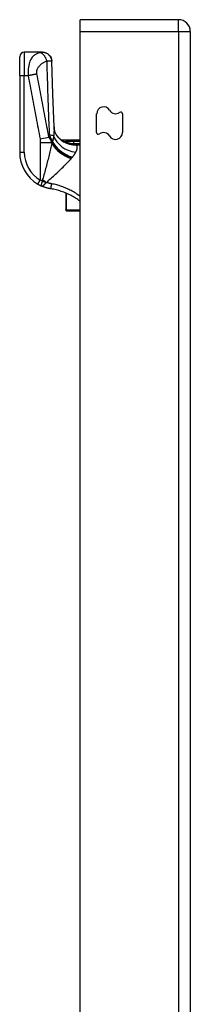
# Model space of a CAD drawing. Header units: inches. Extents: x 15 to 513, y 46 to 241.
# Tile 184 of 256: x 143.4 to 144.84, y 154.75 to 163.08. Entities that reach past the tile are written whole.
import ezdxf

# ---------------------------------------------------------------- set-up
doc = ezdxf.new("R2010")
doc.units = ezdxf.units.IN
doc.header["$MEASUREMENT"] = 0
doc.layers.add('Visible Edges(ANSI)', color=7, linetype='Continuous', lineweight=25)
doc.layers.add('Visible Tangent Edges(ANSI)', color=7, linetype='Continuous', lineweight=25)

msp = doc.modelspace()

# ---------------------------------------------------------------- linework, layer by layer
at = {"layer": 'Visible Edges(ANSI)'}
for p, q in [((144.741, 163.0778), (143.906, 163.0778)), ((143.906, 162.9788), (143.906, 163.0778)), ((143.906, 131.3758), (143.906, 162.9788)), ((144.84, 162.9788), (144.84, 131.2588)), ((143.5866, 162.8034), (143.4345, 162.8034)), ((143.5878, 162.8034), (143.5866, 162.8034)), ((143.3952, 162.6066), (143.3952, 162.764)), ((143.3952, 162.6066), (143.3952, 161.9575)), ((144.047, 162.1238), (144.047, 162.2826)), ((144.265, 162.2818), (144.265, 162.123)), ((143.7518, 162.0609), (143.906, 162.0609)), ((143.7753, 162.043), (143.7745, 162.0436)), ((143.7849, 161.6111), (143.7849, 161.4709)), ((143.7849, 161.4689), (143.7849, 161.4709)), ((143.7928, 161.461), (143.906, 161.461))]:
    msp.add_line(p, q, dxfattribs=at)
at = {"layer": 'Visible Edges(ANSI)', "flags": 128}
for points in [[(143.5878, 162.8034), (143.603, 162.802), (143.6176, 162.7976), (143.6312, 162.7905), (143.6431, 162.7809), (143.653, 162.7693), (143.6605, 162.7559), (143.6652, 162.7414), (143.6671, 162.7262)], [(143.686, 162.17), (143.6758, 162.4482), (143.6671, 162.7262)], [(143.7378, 162.0658), (143.7256, 162.0778), (143.7142, 162.0917), (143.7045, 162.1067), (143.697, 162.1221), (143.6918, 162.1367), (143.6884, 162.1498), (143.6867, 162.161), (143.686, 162.17)], [(143.7745, 162.0436), (143.7727, 162.0449), (143.7709, 162.0462), (143.7693, 162.0475), (143.7677, 162.0487), (143.7661, 162.0498), (143.7647, 162.0509), (143.7633, 162.052), (143.762, 162.053), (143.7608, 162.0539), (143.7596, 162.0548), (143.7586, 162.0556), (143.7576, 162.0564), (143.7567, 162.0571), (143.7558, 162.0578), (143.7551, 162.0584), (143.7544, 162.0589), (143.7538, 162.0594), (143.7532, 162.0598), (143.7528, 162.0602), (143.7524, 162.0604), (143.7522, 162.0607), (143.752, 162.0608), (143.7518, 162.0609), (143.7518, 162.0609)], [(143.7832, 162.0384), (143.7828, 162.0386), (143.7824, 162.0388), (143.7821, 162.039), (143.7817, 162.0392), (143.7813, 162.0394), (143.7809, 162.0396), (143.7806, 162.0398), (143.7802, 162.04), (143.7798, 162.0402), (143.7795, 162.0404), (143.7791, 162.0406), (143.7787, 162.0408), (143.7784, 162.041), (143.778, 162.0412), (143.7777, 162.0414), (143.7773, 162.0416), (143.777, 162.0418), (143.7767, 162.042), (143.7764, 162.0422), (143.7762, 162.0424), (143.7759, 162.0425), (143.7757, 162.0427), (143.7755, 162.0429), (143.7753, 162.043)], [(143.5499, 161.6864), (143.5511, 161.6857), (143.5522, 161.685), (143.5534, 161.6843), (143.5546, 161.6836), (143.5558, 161.6829), (143.557, 161.6823), (143.5582, 161.6816), (143.5594, 161.6809), (143.5606, 161.6803), (143.5618, 161.6796), (143.563, 161.679), (143.5642, 161.6784), (143.5654, 161.6777), (143.5666, 161.6771), (143.5679, 161.6765), (143.5691, 161.6759), (143.5703, 161.6753), (143.5715, 161.6747), (143.5727, 161.6741), (143.5739, 161.6735), (143.5751, 161.673), (143.5763, 161.6724), (143.5775, 161.6718), (143.5787, 161.6713)], [(143.6598, 161.6466), (143.6563, 161.6472), (143.6528, 161.6478), (143.6494, 161.6485), (143.6459, 161.6492), (143.6424, 161.6499), (143.639, 161.6507), (143.6355, 161.6515), (143.6321, 161.6524), (143.6287, 161.6533), (143.6252, 161.6542), (143.6218, 161.6552), (143.6184, 161.6562), (143.615, 161.6572), (143.6117, 161.6583), (143.6083, 161.6595), (143.605, 161.6606), (143.6016, 161.6618), (143.5983, 161.6631), (143.595, 161.6643), (143.5917, 161.6657), (143.5884, 161.667), (143.5852, 161.6684), (143.5819, 161.6698), (143.5787, 161.6713)], [(143.906, 161.5424), (143.897, 161.549), (143.8878, 161.5555), (143.8785, 161.5617), (143.869, 161.5678), (143.8595, 161.5736), (143.8498, 161.5793), (143.84, 161.5848), (143.8301, 161.5901), (143.8201, 161.5952), (143.81, 161.6001), (143.7998, 161.6048), (143.7894, 161.6092), (143.779, 161.6135), (143.7685, 161.6176), (143.7579, 161.6215), (143.7472, 161.6252), (143.7365, 161.6286), (143.7256, 161.6318), (143.7148, 161.6349), (143.7038, 161.6376), (143.6929, 161.6402), (143.6819, 161.6426), (143.6709, 161.6447), (143.6598, 161.6466)]]:
    msp.add_lwpolyline(points, dxfattribs=at)
at = {"layer": 'Visible Edges(ANSI)'}
for centre, radius, start, end in [((144.741, 162.9788), 0.099, 0, 90), ((143.4345, 162.764), 0.0394, 90, 180), ((144.1055, 162.2826), 0.0584, 30, 180), ((144.2066, 162.341), 0.0584, 210, 306.25305), ((144.25, 162.2818), 0.015, 0, 126.25305), ((144.062, 162.1238), 0.015, 180, 306.25305), ((143.8447, 162.2345), 0.1969, 232.74953, 241.85376), ((144.1055, 162.0646), 0.0584, 30, 126.25305), ((144.2066, 162.123), 0.0584, 210, 0), ((143.7101, 161.9575), 0.315, 180, 239.41946), ((143.7928, 161.4689), 0.00787, 180, 270)]:
    msp.add_arc(centre, radius, start, end, dxfattribs=at)
at = {"layer": 'Visible Tangent Edges(ANSI)'}
for p, q in [((144.741, 162.9788), (144.741, 163.0778)), ((143.906, 162.9788), (144.741, 162.9788)), ((144.741, 162.9788), (144.84, 162.9788)), ((144.741, 162.9788), (144.741, 131.2588)), ((143.4345, 162.8034), (143.4345, 162.6066)), ((143.3952, 162.6066), (143.4345, 162.6066)), ((143.4345, 162.6066), (143.4671, 162.6066)), ((143.4345, 161.9575), (143.4345, 162.6066)), ((143.5675, 162.069), (143.642, 162.0829)), ((143.6704, 162.0481), (143.6704, 162.0367)), ((143.6704, 162.0481), (143.6729, 162.0481)), ((143.906, 162.0478), (143.8526, 162.0478)), ((143.8526, 162.0288), (143.8526, 162.0478)), ((143.3952, 161.9575), (143.4345, 161.9575)), ((143.5699, 162.0399), (143.6679, 162.0399)), ((143.5699, 162.0399), (143.5699, 161.7202)), ((143.6679, 162.0308), (143.6679, 162.0399)), ((143.8017, 162.0364), (143.7999, 162.0316)), ((143.8526, 162.0288), (143.906, 162.0288)), ((143.906, 162.0275), (143.8751, 162.0275)), ((143.8751, 162.0275), (143.8751, 162.0181)), ((143.8751, 162.0181), (143.906, 162.0181)), ((143.5499, 161.6864), (143.5699, 161.7202)), ((143.7928, 161.467), (143.7928, 161.6078)), ((143.7928, 161.467), (143.7928, 161.461)), ((143.906, 161.467), (143.7928, 161.467))]:
    msp.add_line(p, q, dxfattribs=at)
at = {"layer": 'Visible Tangent Edges(ANSI)', "flags": 128}
for points in [[(143.5712, 162.8), (143.5651, 162.7986), (143.5589, 162.7969), (143.5528, 162.7949), (143.5467, 162.7927), (143.5408, 162.7902), (143.5348, 162.7873), (143.5289, 162.784), (143.5232, 162.7804), (143.5175, 162.7762), (143.5119, 162.7715), (143.5065, 162.7662), (143.5012, 162.7603), (143.4961, 162.7535), (143.4912, 162.7459), (143.4865, 162.7373), (143.4821, 162.7276), (143.4781, 162.7167), (143.4745, 162.7044), (143.4714, 162.6908), (143.469, 162.6758), (143.4672, 162.6596), (143.4663, 162.6424), (143.4662, 162.6246), (143.4671, 162.6066)], [(143.5866, 162.8034), (143.5863, 162.8034), (143.5859, 162.8034), (143.5855, 162.8033), (143.5851, 162.8033), (143.5846, 162.8032), (143.5841, 162.8031), (143.5836, 162.803), (143.583, 162.8028), (143.5824, 162.8027), (143.5818, 162.8026), (143.5811, 162.8024), (143.5804, 162.8022), (143.5797, 162.802), (143.579, 162.8018), (143.5783, 162.8017), (143.5776, 162.8015), (143.5769, 162.8013), (143.5761, 162.8011), (143.5754, 162.801), (143.5746, 162.8008), (143.5738, 162.8006), (143.5729, 162.8004), (143.5721, 162.8002), (143.5712, 162.8)], [(143.5712, 162.8), (143.5736, 162.7992), (143.576, 162.7983), (143.5785, 162.797), (143.581, 162.7956), (143.5835, 162.7938), (143.5861, 162.7919), (143.5887, 162.7897), (143.5913, 162.7873), (143.5939, 162.7846), (143.5965, 162.7818), (143.5991, 162.7787), (143.6015, 162.7754), (143.604, 162.7719), (143.6063, 162.7683), (143.6086, 162.7646), (143.6108, 162.7607), (143.6128, 162.7567), (143.6148, 162.7527), (143.6166, 162.7486), (143.6183, 162.7444), (143.6199, 162.7402), (143.6214, 162.7361), (143.6227, 162.7319), (143.6239, 162.7278)], [(143.5866, 162.8034), (143.5911, 162.8033), (143.5957, 162.8029), (143.6003, 162.8022), (143.605, 162.8011), (143.6097, 162.7998), (143.6144, 162.7981), (143.6191, 162.7961), (143.6236, 162.7938), (143.6281, 162.7911), (143.6324, 162.7882), (143.6365, 162.7849), (143.6404, 162.7814), (143.6441, 162.7776), (143.6475, 162.7735), (143.6507, 162.7693), (143.6536, 162.7649), (143.6561, 162.7604), (143.6584, 162.7557), (143.6603, 162.751), (143.6619, 162.7463), (143.6632, 162.7415), (143.6642, 162.7368), (143.6649, 162.7321), (143.6653, 162.7275)], [(143.5415, 162.6205), (143.5405, 162.6277), (143.5402, 162.6349), (143.5407, 162.642), (143.5418, 162.6488), (143.5436, 162.6554), (143.5459, 162.6615), (143.5487, 162.6673), (143.5518, 162.6728), (143.5552, 162.6779), (143.5588, 162.6827), (143.5627, 162.6872), (143.5667, 162.6915), (143.5708, 162.6956), (143.5751, 162.6995), (143.5795, 162.7031), (143.584, 162.7066), (143.5886, 162.7099), (143.5934, 162.7131), (143.5982, 162.716), (143.6031, 162.7188), (143.6082, 162.7213), (143.6133, 162.7237), (143.6186, 162.7259), (143.6239, 162.7278)], [(143.6239, 162.7278), (143.6265, 162.728), (143.629, 162.7281), (143.6314, 162.7282), (143.6338, 162.7283), (143.636, 162.7284), (143.6382, 162.7284), (143.6403, 162.7285), (143.6423, 162.7286), (143.6442, 162.7286), (143.6461, 162.7286), (143.6479, 162.7287), (143.6498, 162.7287), (143.6518, 162.7287), (143.6535, 162.7286), (143.6552, 162.7286), (143.6568, 162.7285), (143.6582, 162.7285), (143.6596, 162.7284), (143.6608, 162.7283), (143.6619, 162.7281), (143.6629, 162.728), (143.6638, 162.7278), (143.6646, 162.7277), (143.6653, 162.7275)], [(143.6239, 162.7278), (143.6246, 162.7017), (143.6254, 162.6756), (143.6262, 162.6495), (143.627, 162.6233), (143.6278, 162.5972), (143.6286, 162.5711), (143.6295, 162.545), (143.6303, 162.5188), (143.6312, 162.4927), (143.6321, 162.4666), (143.6329, 162.4404), (143.6338, 162.4143), (143.6348, 162.3882), (143.6357, 162.362), (143.6366, 162.3359), (143.6376, 162.3097), (143.6385, 162.2836), (143.6395, 162.2575), (143.6405, 162.2313), (143.6415, 162.2052), (143.6425, 162.179), (143.6435, 162.1529), (143.6446, 162.1268), (143.6456, 162.1006)], [(143.6653, 162.7275), (143.6655, 162.7274), (143.6656, 162.7274), (143.6658, 162.7273), (143.6659, 162.7273), (143.666, 162.7272), (143.6661, 162.7272), (143.6662, 162.7271), (143.6663, 162.7271), (143.6664, 162.727), (143.6665, 162.727), (143.6666, 162.7269), (143.6667, 162.7269), (143.6668, 162.7268), (143.6668, 162.7268), (143.6669, 162.7267), (143.6669, 162.7267), (143.667, 162.7266), (143.667, 162.7265), (143.6671, 162.7265), (143.6671, 162.7264), (143.6671, 162.7264), (143.6671, 162.7263), (143.6671, 162.7263), (143.6671, 162.7262)], [(143.4671, 162.6066), (143.4704, 162.6071), (143.4737, 162.6077), (143.4771, 162.6083), (143.4804, 162.6089), (143.4837, 162.6095), (143.4871, 162.6101), (143.4904, 162.6107), (143.4937, 162.6113), (143.497, 162.6119), (143.5003, 162.6125), (143.5035, 162.6131), (143.5067, 162.6137), (143.5099, 162.6143), (143.5131, 162.6149), (143.5162, 162.6155), (143.5192, 162.6161), (143.5222, 162.6167), (143.5252, 162.6172), (143.528, 162.6178), (143.5309, 162.6184), (143.5336, 162.6189), (143.5363, 162.6194), (143.539, 162.62), (143.5415, 162.6205)], [(143.4671, 162.6066), (143.4712, 162.5842), (143.4754, 162.5618), (143.4796, 162.5394), (143.4838, 162.517), (143.4879, 162.4946), (143.4921, 162.4722), (143.4963, 162.4498), (143.5005, 162.4274), (143.5047, 162.405), (143.5089, 162.3826), (143.5131, 162.3602), (143.5172, 162.3378), (143.5214, 162.3154), (143.5256, 162.293), (143.5298, 162.2706), (143.534, 162.2482), (143.5382, 162.2259), (143.5424, 162.2035), (143.5465, 162.1811), (143.5507, 162.1587), (143.5549, 162.1363), (143.5591, 162.1139), (143.5633, 162.0914), (143.5675, 162.069)], [(143.642, 162.0829), (143.6378, 162.1054), (143.6337, 162.1279), (143.6295, 162.1502), (143.6253, 162.1726), (143.6211, 162.195), (143.6169, 162.2174), (143.6127, 162.2398), (143.6085, 162.2622), (143.6044, 162.2846), (143.6002, 162.307), (143.596, 162.3294), (143.5918, 162.3518), (143.5876, 162.3742), (143.5834, 162.3966), (143.5792, 162.4189), (143.5751, 162.4413), (143.5709, 162.4637), (143.5667, 162.4861), (143.5625, 162.5085), (143.5583, 162.5309), (143.5541, 162.5533), (143.5499, 162.5758), (143.5458, 162.5982), (143.5415, 162.6205)], [(143.686, 162.1701), (143.6861, 162.1674), (143.6861, 162.1647), (143.6862, 162.1619), (143.6862, 162.1591), (143.6862, 162.1563), (143.6862, 162.1534), (143.6862, 162.1505), (143.6861, 162.1475), (143.686, 162.1445), (143.6859, 162.1415), (143.6858, 162.1384), (143.6857, 162.1353), (143.6856, 162.1322), (143.6854, 162.129), (143.6852, 162.1258), (143.685, 162.1226), (143.6848, 162.1193), (143.6846, 162.116), (143.6843, 162.1127), (143.6841, 162.1094), (143.6838, 162.106), (143.6835, 162.1026), (143.6832, 162.0991), (143.6829, 162.0957)], [(143.5675, 162.069), (143.5677, 162.0678), (143.5679, 162.0666), (143.5681, 162.0654), (143.5683, 162.0641), (143.5685, 162.0629), (143.5686, 162.0617), (143.5688, 162.0605), (143.5689, 162.0593), (143.569, 162.0581), (143.5692, 162.0569), (143.5693, 162.0557), (143.5694, 162.0545), (143.5695, 162.0532), (143.5695, 162.052), (143.5696, 162.0508), (143.5697, 162.0496), (143.5697, 162.0484), (143.5698, 162.0472), (143.5698, 162.046), (143.5699, 162.0448), (143.5699, 162.0436), (143.5699, 162.0424), (143.5699, 162.0411), (143.5699, 162.0399)], [(143.6679, 162.0399), (143.6672, 162.0417), (143.6664, 162.0435), (143.6656, 162.0453), (143.6648, 162.0471), (143.664, 162.0489), (143.6631, 162.0507), (143.6623, 162.0525), (143.6613, 162.0542), (143.6604, 162.056), (143.6594, 162.0578), (143.6584, 162.0596), (143.6574, 162.0614), (143.6563, 162.0632), (143.6552, 162.065), (143.6541, 162.0667), (143.6529, 162.0685), (143.6517, 162.0703), (143.6504, 162.0721), (143.6491, 162.0739), (143.6478, 162.0757), (143.6464, 162.0775), (143.645, 162.0793), (143.6436, 162.0811), (143.642, 162.0829)], [(143.6456, 162.1006), (143.6467, 162.0986), (143.6478, 162.0965), (143.6489, 162.0944), (143.65, 162.0923), (143.6511, 162.0902), (143.6522, 162.0881), (143.6533, 162.086), (143.6543, 162.0839), (143.6554, 162.0817), (143.6565, 162.0796), (143.6575, 162.0774), (143.6586, 162.0753), (143.6596, 162.0731), (143.6606, 162.0709), (143.6617, 162.0687), (143.6627, 162.0664), (143.6637, 162.0642), (143.6647, 162.0619), (143.6657, 162.0597), (143.6666, 162.0574), (143.6676, 162.0551), (143.6686, 162.0528), (143.6695, 162.0504), (143.6704, 162.0481)], [(143.6729, 162.0481), (143.6728, 162.0476), (143.6727, 162.0472), (143.6726, 162.0467), (143.6725, 162.0462), (143.6724, 162.0457), (143.6723, 162.0453), (143.6722, 162.0448), (143.6721, 162.0443), (143.672, 162.0438), (143.6719, 162.0434), (143.6718, 162.0429), (143.6717, 162.0424), (143.6716, 162.0419), (143.6715, 162.0415), (143.6714, 162.041), (143.6713, 162.0405), (143.6711, 162.04), (143.671, 162.0395), (143.6709, 162.0391), (143.6708, 162.0386), (143.6707, 162.0381), (143.6706, 162.0376), (143.6705, 162.0371), (143.6704, 162.0367)], [(143.6829, 162.0957), (143.6826, 162.0935), (143.6824, 162.0914), (143.6821, 162.0893), (143.6817, 162.0873), (143.6814, 162.0852), (143.6811, 162.0831), (143.6808, 162.081), (143.6804, 162.079), (143.68, 162.077), (143.6796, 162.0749), (143.6792, 162.0729), (143.6788, 162.0709), (143.6784, 162.069), (143.678, 162.067), (143.6775, 162.065), (143.6771, 162.0631), (143.6766, 162.0612), (143.6761, 162.0592), (143.6756, 162.0573), (143.6751, 162.0555), (143.6745, 162.0536), (143.674, 162.0518), (143.6734, 162.0499), (143.6729, 162.0481)], [(143.7986, 162.0468), (143.7975, 162.0468), (143.7964, 162.0467), (143.7953, 162.0466), (143.7942, 162.0465), (143.7931, 162.0464), (143.792, 162.0463), (143.7909, 162.0462), (143.7898, 162.0461), (143.7887, 162.046), (143.7877, 162.0459), (143.7866, 162.0458), (143.7856, 162.0456), (143.7846, 162.0455), (143.7836, 162.0453), (143.7826, 162.0452), (143.7816, 162.045), (143.7807, 162.0448), (143.7798, 162.0446), (143.7789, 162.0444), (143.7781, 162.0441), (143.7773, 162.0439), (143.7765, 162.0436), (143.7759, 162.0433), (143.7753, 162.043)], [(143.8526, 162.0478), (143.8504, 162.0478), (143.8481, 162.0478), (143.8459, 162.0478), (143.8436, 162.0478), (143.8413, 162.0478), (143.8391, 162.0478), (143.8368, 162.0478), (143.8346, 162.0478), (143.8323, 162.0477), (143.83, 162.0477), (143.8278, 162.0477), (143.8255, 162.0477), (143.8233, 162.0477), (143.821, 162.0476), (143.8188, 162.0476), (143.8165, 162.0475), (143.8142, 162.0475), (143.812, 162.0474), (143.8097, 162.0473), (143.8075, 162.0473), (143.8053, 162.0472), (143.803, 162.0471), (143.8008, 162.047), (143.7986, 162.0468)], [(143.6679, 162.0308), (143.6653, 162.0192), (143.6627, 162.0074), (143.66, 161.9955), (143.6571, 161.9834), (143.6542, 161.9712), (143.6513, 161.9589), (143.6482, 161.9465), (143.6451, 161.934), (143.642, 161.9215), (143.6387, 161.9088), (143.6355, 161.8961), (143.6321, 161.8832), (143.6288, 161.8703), (143.6253, 161.8574), (143.6219, 161.8443), (143.6184, 161.8312), (143.6149, 161.8181), (143.6113, 161.8049), (143.6078, 161.7917), (143.6042, 161.7784), (143.6005, 161.7652), (143.5969, 161.7519), (143.5933, 161.7386), (143.5896, 161.7253)], [(143.6704, 162.0367), (143.6703, 162.0364), (143.6702, 162.0362), (143.6701, 162.0359), (143.67, 162.0357), (143.6699, 162.0354), (143.6698, 162.0352), (143.6697, 162.035), (143.6696, 162.0347), (143.6695, 162.0345), (143.6694, 162.0342), (143.6693, 162.034), (143.6691, 162.0337), (143.669, 162.0335), (143.6689, 162.0333), (143.6688, 162.033), (143.6687, 162.0328), (143.6686, 162.0325), (143.6685, 162.0323), (143.6684, 162.032), (143.6683, 162.0318), (143.6682, 162.0315), (143.6681, 162.0313), (143.668, 162.0311), (143.6679, 162.0308)], [(143.7832, 162.0384), (143.7826, 162.0388), (143.7821, 162.0391), (143.7818, 162.0394), (143.7817, 162.0396), (143.7817, 162.0398), (143.782, 162.0399), (143.7824, 162.04), (143.783, 162.0399), (143.7838, 162.0399), (143.7846, 162.0398), (143.7856, 162.0397), (143.7866, 162.0395), (143.7876, 162.0393), (143.7888, 162.0391), (143.7899, 162.0389), (143.7911, 162.0386), (143.7924, 162.0384), (143.7936, 162.0381), (143.7949, 162.0378), (143.7963, 162.0376), (143.7976, 162.0373), (143.799, 162.037), (143.8003, 162.0367), (143.8017, 162.0364)], [(143.7832, 162.0384), (143.7839, 162.0381), (143.7846, 162.0378), (143.7853, 162.0375), (143.786, 162.0372), (143.7867, 162.0369), (143.7873, 162.0366), (143.788, 162.0363), (143.7887, 162.036), (143.7894, 162.0357), (143.7901, 162.0354), (143.7908, 162.0351), (143.7915, 162.0348), (143.7922, 162.0346), (143.7929, 162.0343), (143.7936, 162.034), (143.7943, 162.0337), (143.795, 162.0334), (143.7957, 162.0332), (143.7964, 162.0329), (143.7971, 162.0326), (143.7978, 162.0324), (143.7985, 162.0321), (143.7992, 162.0318), (143.7999, 162.0316)], [(143.7999, 162.0316), (143.8029, 162.0305), (143.806, 162.0295), (143.809, 162.0285), (143.812, 162.0276), (143.8151, 162.0267), (143.8182, 162.0258), (143.8212, 162.025), (143.8243, 162.0242), (143.8275, 162.0235), (143.8306, 162.0228), (143.8337, 162.0222), (143.8368, 162.0216), (143.84, 162.021), (143.8431, 162.0205), (143.8463, 162.0201), (143.8495, 162.0196), (143.8527, 162.0193), (143.8559, 162.019), (143.8591, 162.0187), (143.8623, 162.0185), (143.8655, 162.0183), (143.8687, 162.0182), (143.8719, 162.0181), (143.8751, 162.0181)], [(143.8017, 162.0364), (143.8037, 162.0361), (143.8056, 162.0357), (143.8076, 162.0353), (143.8097, 162.0349), (143.8117, 162.0345), (143.8137, 162.0341), (143.8158, 162.0337), (143.8179, 162.0333), (143.82, 162.033), (143.8221, 162.0326), (143.8242, 162.0323), (143.8263, 162.0319), (143.8285, 162.0316), (143.8306, 162.0313), (143.8328, 162.031), (143.835, 162.0307), (143.8371, 162.0304), (143.8393, 162.0301), (143.8415, 162.0299), (143.8437, 162.0296), (143.846, 162.0294), (143.8482, 162.0292), (143.8504, 162.029), (143.8526, 162.0288)], [(143.8751, 162.0275), (143.8742, 162.0275), (143.8732, 162.0275), (143.8723, 162.0275), (143.8713, 162.0275), (143.8704, 162.0275), (143.8695, 162.0276), (143.8685, 162.0276), (143.8676, 162.0276), (143.8667, 162.0277), (143.8657, 162.0277), (143.8648, 162.0278), (143.8639, 162.0278), (143.8629, 162.0279), (143.862, 162.0279), (143.8611, 162.028), (143.8601, 162.0281), (143.8592, 162.0281), (143.8582, 162.0282), (143.8573, 162.0283), (143.8564, 162.0284), (143.8554, 162.0285), (143.8545, 162.0286), (143.8536, 162.0287), (143.8526, 162.0288)], [(143.8693, 161.9558), (143.871, 161.9591), (143.8725, 161.9623), (143.874, 161.9656), (143.8754, 161.9687), (143.8767, 161.9718), (143.8779, 161.9749), (143.8789, 161.9779), (143.8799, 161.9808), (143.8807, 161.9837), (143.8814, 161.9865), (143.8819, 161.9892), (143.8823, 161.9919), (143.8826, 161.9944), (143.8827, 161.997), (143.8827, 161.9994), (143.8825, 162.0018), (143.8822, 162.0041), (143.8817, 162.0063), (143.881, 162.0085), (143.8802, 162.0106), (143.8792, 162.0126), (143.878, 162.0145), (143.8766, 162.0164), (143.8751, 162.0181)], [(143.6225, 161.7011), (143.6322, 161.7098), (143.6419, 161.7186), (143.6516, 161.7274), (143.6612, 161.7362), (143.6708, 161.7449), (143.6804, 161.7537), (143.6898, 161.7624), (143.6992, 161.7711), (143.7085, 161.7797), (143.7177, 161.7884), (143.7268, 161.7969), (143.7358, 161.8055), (143.7447, 161.8139), (143.7534, 161.8224), (143.762, 161.8307), (143.7704, 161.839), (143.7787, 161.8473), (143.7868, 161.8555), (143.7948, 161.8636), (143.8025, 161.8717), (143.81, 161.8797), (143.8173, 161.8875), (143.8244, 161.8953), (143.8311, 161.903)], [(143.8311, 161.903), (143.8313, 161.9032), (143.8314, 161.9033), (143.8316, 161.9035), (143.8317, 161.9037), (143.8319, 161.9038), (143.832, 161.904), (143.8321, 161.9041), (143.8323, 161.9043), (143.8324, 161.9045), (143.8326, 161.9046), (143.8327, 161.9048), (143.8328, 161.905), (143.833, 161.9051), (143.8331, 161.9053), (143.8333, 161.9054), (143.8334, 161.9056), (143.8335, 161.9058), (143.8337, 161.9059), (143.8338, 161.9061), (143.834, 161.9062), (143.8341, 161.9064), (143.8342, 161.9066), (143.8344, 161.9067), (143.8345, 161.9069)], [(143.8345, 161.9069), (143.8348, 161.9072), (143.8351, 161.9075), (143.8354, 161.9078), (143.8356, 161.9082), (143.8359, 161.9085), (143.8362, 161.9088), (143.8365, 161.9091), (143.8367, 161.9094), (143.837, 161.9097), (143.8373, 161.91), (143.8376, 161.9104), (143.8378, 161.9107), (143.8381, 161.911), (143.8384, 161.9113), (143.8387, 161.9116), (143.8389, 161.9119), (143.8392, 161.9123), (143.8395, 161.9126), (143.8397, 161.9129), (143.84, 161.9132), (143.8403, 161.9135), (143.8405, 161.9138), (143.8408, 161.9141), (143.8411, 161.9144)], [(143.8411, 161.9144), (143.8426, 161.9162), (143.8441, 161.918), (143.8455, 161.9198), (143.847, 161.9216), (143.8484, 161.9234), (143.8497, 161.9252), (143.8511, 161.927), (143.8524, 161.9287), (143.8537, 161.9305), (143.8549, 161.9322), (143.8561, 161.934), (143.8573, 161.9357), (143.8585, 161.9374), (143.8596, 161.9391), (143.8607, 161.9409), (143.8618, 161.9425), (143.8628, 161.9442), (143.8638, 161.9459), (143.8648, 161.9476), (143.8657, 161.9492), (143.8667, 161.9509), (143.8676, 161.9525), (143.8684, 161.9541), (143.8693, 161.9558)], [(143.5871, 161.7138), (143.5864, 161.7141), (143.5857, 161.7143), (143.5849, 161.7146), (143.5842, 161.7149), (143.5835, 161.7151), (143.5828, 161.7154), (143.5821, 161.7156), (143.5813, 161.7159), (143.5806, 161.7162), (143.5799, 161.7164), (143.5792, 161.7167), (143.5785, 161.717), (143.5777, 161.7172), (143.577, 161.7175), (143.5763, 161.7178), (143.5756, 161.718), (143.5749, 161.7183), (143.5742, 161.7186), (143.5735, 161.7189), (143.5727, 161.7191), (143.572, 161.7194), (143.5713, 161.7197), (143.5706, 161.72), (143.5699, 161.7202)], [(143.5871, 161.7138), (143.5863, 161.7112), (143.5855, 161.7086), (143.5847, 161.706), (143.5839, 161.7035), (143.5831, 161.701), (143.5823, 161.6985), (143.5815, 161.6961), (143.5808, 161.6937), (143.5801, 161.6915), (143.5795, 161.6893), (143.5789, 161.6872), (143.5783, 161.6852), (143.5778, 161.6833), (143.5774, 161.6816), (143.5771, 161.6799), (143.5768, 161.6784), (143.5766, 161.6771), (143.5765, 161.6759), (143.5765, 161.6748), (143.5766, 161.6738), (143.5769, 161.673), (143.5773, 161.6723), (143.5779, 161.6717), (143.5787, 161.6713)], [(143.5896, 161.7253), (143.5895, 161.7249), (143.5894, 161.7244), (143.5893, 161.724), (143.5891, 161.7235), (143.589, 161.723), (143.5889, 161.7226), (143.5888, 161.7221), (143.5887, 161.7216), (143.5886, 161.7212), (143.5885, 161.7207), (143.5884, 161.7202), (143.5883, 161.7198), (143.5881, 161.7193), (143.588, 161.7188), (143.5879, 161.7183), (143.5878, 161.7178), (143.5877, 161.7173), (143.5877, 161.7168), (143.5876, 161.7163), (143.5875, 161.7158), (143.5874, 161.7153), (143.5873, 161.7148), (143.5872, 161.7143), (143.5871, 161.7138)], [(143.5787, 161.6713), (143.5802, 161.6707), (143.5816, 161.6703), (143.5831, 161.6702), (143.5846, 161.6702), (143.5861, 161.6704), (143.5876, 161.6708), (143.5892, 161.6714), (143.5908, 161.6721), (143.5924, 161.673), (143.5941, 161.6741), (143.5957, 161.6753), (143.5975, 161.6766), (143.5992, 161.6781), (143.601, 161.6797), (143.6028, 161.6814), (143.6046, 161.6832), (143.6064, 161.6851), (143.6083, 161.687), (143.6101, 161.689), (143.612, 161.6911), (143.6139, 161.6933), (143.6158, 161.6954), (143.6176, 161.6976), (143.6195, 161.6998)], [(143.6195, 161.6998), (143.6196, 161.6999), (143.6196, 161.6999), (143.6197, 161.7), (143.6198, 161.7001), (143.6199, 161.7001), (143.62, 161.7002), (143.6201, 161.7003), (143.6202, 161.7003), (143.6203, 161.7004), (143.6204, 161.7004), (143.6205, 161.7005), (143.6207, 161.7006), (143.6208, 161.7006), (143.6209, 161.7007), (143.6211, 161.7007), (143.6212, 161.7008), (143.6213, 161.7008), (143.6215, 161.7008), (143.6216, 161.7009), (143.6218, 161.7009), (143.622, 161.701), (143.6221, 161.701), (143.6223, 161.701), (143.6225, 161.7011)], [(143.6661, 161.6891), (143.6643, 161.6894), (143.6624, 161.6898), (143.6606, 161.6901), (143.6587, 161.6905), (143.6569, 161.6909), (143.655, 161.6913), (143.6532, 161.6917), (143.6514, 161.6922), (143.6495, 161.6926), (143.6477, 161.6931), (143.6459, 161.6936), (143.6441, 161.6941), (143.6423, 161.6946), (143.6404, 161.6951), (143.6386, 161.6956), (143.6368, 161.6962), (143.635, 161.6968), (143.6332, 161.6973), (143.6314, 161.6979), (143.6296, 161.6985), (143.6278, 161.6991), (143.626, 161.6998), (143.6243, 161.7004), (143.6225, 161.7011)], [(143.6598, 161.6466), (143.6598, 161.6467), (143.6598, 161.6469), (143.6598, 161.6473), (143.6599, 161.6479), (143.66, 161.6487), (143.6601, 161.6496), (143.6602, 161.6508), (143.6604, 161.6521), (143.6606, 161.6537), (143.6609, 161.6554), (143.6611, 161.6573), (143.6614, 161.6593), (143.6618, 161.6615), (143.6621, 161.6638), (143.6625, 161.6662), (143.6629, 161.6687), (143.6633, 161.6712), (143.6637, 161.6738), (143.6641, 161.6764), (143.6645, 161.679), (143.6649, 161.6816), (143.6653, 161.6842), (143.6657, 161.6866), (143.6661, 161.6891)], [(143.906, 161.5834), (143.897, 161.5901), (143.8879, 161.5965), (143.8787, 161.6028), (143.8693, 161.6089), (143.8599, 161.6148), (143.8504, 161.6205), (143.8407, 161.626), (143.831, 161.6313), (143.8212, 161.6365), (143.8113, 161.6414), (143.8013, 161.6462), (143.7913, 161.6507), (143.7812, 161.655), (143.771, 161.6592), (143.7607, 161.6631), (143.7504, 161.6668), (143.7401, 161.6703), (143.7296, 161.6737), (143.7191, 161.6768), (143.7086, 161.6796), (143.6981, 161.6823), (143.6874, 161.6848), (143.6768, 161.687), (143.6661, 161.6891)]]:
    msp.add_lwpolyline(points, dxfattribs=at)
at = {"layer": 'Visible Tangent Edges(ANSI)'}
msp.add_arc((143.7101, 161.9575), 0.2756, 180, 239.41946, dxfattribs=at)
for centre, major_axis, ratio, start_param, end_param in [((143.2748, 165.5787), (0.2797, -3.6726), 0.09119, 0.304696, 0.320055), ((143.5711, 162.0867), (0.118, 0.0048), 0.119705, 0.32039, 0.882192), ((143.1754, 165.5601), (0.3833, -3.6723), 0.123492, 0.276298, 0.284), ((143.8411, 162.0481), (-0.1716, 0.0965), 0.627605, 0.730588, 1.910065), ((143.8693, 162.1106), (0.1863, -0.0635), 0.76978, 3.653505, 4.968734), ((143.8668, 162.2145), (-0.129, -0.1487), 0.924855, 0, 0.390841), ((143.7986, 162.0279), (-0.0011, 0.0197), 0.203793, 5.152212, 6.005141), ((143.8311, 162.0308), (0.1707, -0.0981), 0.594817, 3.909946, 5.041872), ((143.8345, 162.0367), (-0.1702, 0.0989), 0.604176, 0.765681, 1.908282), ((143.6158, 161.7138), (0.1808, -0.0778), 0.058123, 4.578197, 4.757923), ((143.6225, 161.7253), (0.1588, -0.1164), 0.099559, 4.577369, 4.785224), ((143.7928, 161.4709), (-0.00787, 0), 0.489583, 0, 1.570796)]:
    msp.add_ellipse(centre, major_axis=major_axis, ratio=ratio, start_param=start_param, end_param=end_param, dxfattribs=at)

doc.saveas('drawing.dxf')
